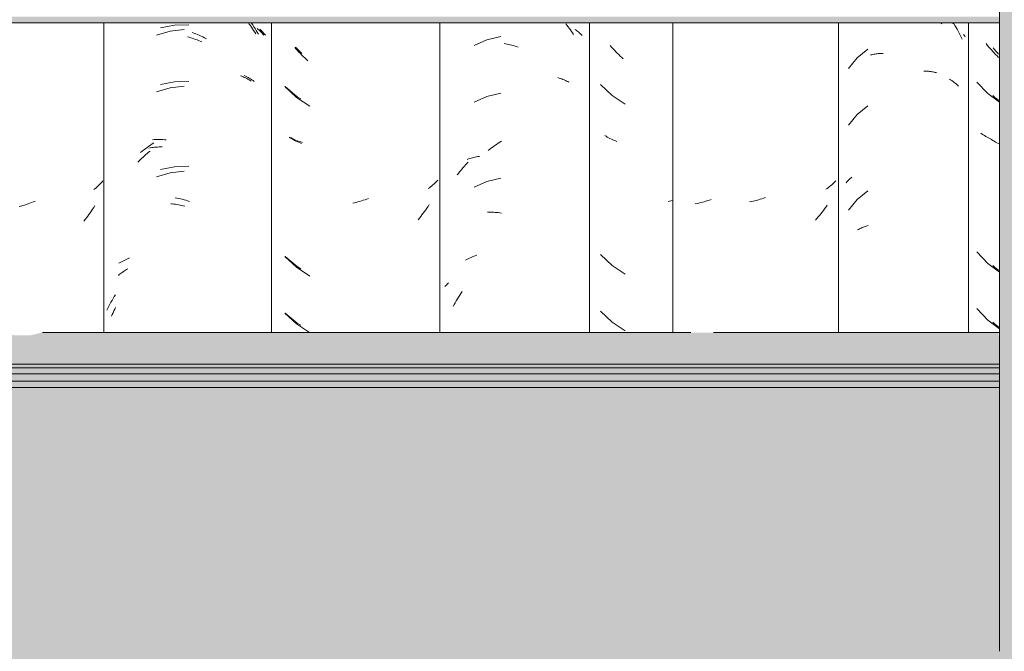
# Model space of a CAD drawing. Header units: metres. Extents: x -28.2 to -1.6, y -1.6 to 5.9.
# Tile 56 of 88: x -16.231 to -15.707, y 2.65 to 2.986. Entities that reach past the tile are written whole.
import ezdxf

# ---------------------------------------------------------------- set-up
doc = ezdxf.new("R2010")
doc.units = ezdxf.units.M
for name, color, linetype, lineweight in [('A-FLOR-PATT', 7, 'Continuous', 50), ('A-GLAZ-CWMG', 7, 'Continuous', 5), ('A-ROOF', 7, 'Continuous', 5), ('A-WALL-PATT', 7, 'Continuous', 5)]:
    doc.layers.add(name, color=color, linetype=linetype, lineweight=lineweight)

# ---------------------------------------------------------------- blocks, each defined once
blk = doc.blocks.new('FP_89-CASA 4')
at = {"layer": 'A-GLAZ-CWMG', "color": 9, "true_color": 0xc0c0c0}
for p, q in [((-16.79908, 2.97253), (-16.79977, 2.9734)), ((-16.79837, 2.97167), (-16.79908, 2.97253)), ((-16.79765, 2.97083), (-16.79837, 2.97167)), ((-16.79692, 2.97), (-16.79765, 2.97083)), ((-16.79619, 2.96918), (-16.79692, 2.97)), ((-16.79544, 2.96838), (-16.79619, 2.96918)), ((-16.79467, 2.96759), (-16.79544, 2.96838)), ((-16.7939, 2.96682), (-16.79467, 2.96759)), ((-16.79312, 2.96606), (-16.7939, 2.96682)), ((-16.80472, 2.95292), (-16.79888, 2.94685)), ((-16.79888, 2.94685), (-16.79254, 2.94215)), ((-16.80191, 2.92527), (-16.80256, 2.92572)), ((-16.80126, 2.92484), (-16.80191, 2.92527)), ((-16.80059, 2.92443), (-16.80126, 2.92484)), ((-16.79991, 2.92402), (-16.80059, 2.92443)), ((-16.79922, 2.92363), (-16.79991, 2.92402)), ((-16.79851, 2.92325), (-16.79922, 2.92363)), ((-16.7978, 2.92288), (-16.79851, 2.92325)), ((-16.79707, 2.92253), (-16.7978, 2.92288)), ((-16.79633, 2.92219), (-16.79707, 2.92253)), ((-16.80472, 2.86249), (-16.79888, 2.85643)), ((-16.79888, 2.85643), (-16.79254, 2.85172)), ((-16.80472, 2.83235), (-16.79888, 2.82628)), ((-16.79888, 2.82628), (-16.79254, 2.82158))]:
    blk.add_line(p, q, dxfattribs=at)
blk = doc.blocks.new('FP_90-CASA 4')
at = {"layer": 'A-GLAZ-CWMG', "color": 9, "true_color": 0xc0c0c0}
for p, q in [((-16.82387, 2.98451), (-16.82332, 2.98393)), ((-16.81751, 2.98427), (-16.81708, 2.98397)), ((-16.86269, 2.97045), (-16.86841, 2.96584)), ((-16.86123, 2.96734), (-16.86064, 2.96748)), ((-16.86064, 2.96748), (-16.86005, 2.9676)), ((-16.86005, 2.9676), (-16.85946, 2.96771)), ((-16.85946, 2.96771), (-16.85886, 2.96781)), ((-16.85886, 2.96781), (-16.85825, 2.9679)), ((-16.85825, 2.9679), (-16.85764, 2.96797)), ((-16.85764, 2.96797), (-16.85702, 2.96804)), ((-16.85702, 2.96804), (-16.8564, 2.96809)), ((-16.8564, 2.96809), (-16.85577, 2.96813)), ((-16.85577, 2.96813), (-16.85514, 2.96816)), ((-16.85514, 2.96816), (-16.8545, 2.96817)), ((-16.86841, 2.96584), (-16.87301, 2.96015)), ((-16.83293, 2.95876), (-16.83229, 2.95874)), ((-16.83229, 2.95874), (-16.83166, 2.95871)), ((-16.83166, 2.95871), (-16.83103, 2.95867)), ((-16.83103, 2.95867), (-16.83041, 2.95862)), ((-16.83041, 2.95862), (-16.82979, 2.95856)), ((-16.82979, 2.95856), (-16.82918, 2.95848)), ((-16.82918, 2.95848), (-16.82857, 2.95839)), ((-16.82857, 2.95839), (-16.82797, 2.95829)), ((-16.82797, 2.95829), (-16.82738, 2.95818)), ((-16.82738, 2.95818), (-16.82679, 2.95806)), ((-16.82679, 2.95806), (-16.8262, 2.95793)), ((-16.86269, 2.9403), (-16.86841, 2.9357)), ((-16.86841, 2.9357), (-16.87301, 2.93001)), ((-16.8742, 2.89937), (-16.87387, 2.89976)), ((-16.87387, 2.89976), (-16.87352, 2.90014)), ((-16.87352, 2.90014), (-16.87317, 2.90051)), ((-16.87317, 2.90051), (-16.8728, 2.90088)), ((-16.8728, 2.90088), (-16.87242, 2.90124)), ((-16.87242, 2.90124), (-16.87203, 2.9016)), ((-16.87203, 2.9016), (-16.87163, 2.90194)), ((-16.87163, 2.90194), (-16.87122, 2.90228)), ((-16.86269, 2.89509), (-16.86841, 2.89049)), ((-16.86841, 2.89049), (-16.87301, 2.88479)), ((-16.86817, 2.8742), (-16.86769, 2.87447)), ((-16.86769, 2.87447), (-16.8672, 2.87473)), ((-16.8672, 2.87473), (-16.8667, 2.87498)), ((-16.8667, 2.87498), (-16.86619, 2.87522)), ((-16.86619, 2.87522), (-16.86568, 2.87544)), ((-16.86568, 2.87544), (-16.86515, 2.87566)), ((-16.86515, 2.87566), (-16.86462, 2.87587)), ((-16.86462, 2.87587), (-16.86408, 2.87607)), ((-16.86408, 2.87607), (-16.86353, 2.87626)), ((-16.86353, 2.87626), (-16.86298, 2.87644)), ((-16.86298, 2.87644), (-16.86242, 2.8766))]:
    blk.add_line(p, q, dxfattribs=at)
blk = doc.blocks.new('FP_91-CASA 4')
at = {"layer": 'A-GLAZ-CWMG', "color": 9, "true_color": 0xc0c0c0}
for p, q in [((-16.88135, 2.89872), (-16.88192, 2.89822)), ((-16.88079, 2.89923), (-16.88135, 2.89872)), ((-16.88025, 2.89976), (-16.88079, 2.89923)), ((-16.87972, 2.90029), (-16.88025, 2.89976)), ((-16.88434, 2.89632), (-16.88497, 2.89587)), ((-16.88371, 2.89678), (-16.88434, 2.89632)), ((-16.8831, 2.89725), (-16.88371, 2.89678)), ((-16.8825, 2.89773), (-16.8831, 2.89725)), ((-16.88192, 2.89822), (-16.8825, 2.89773)), ((-16.92472, 2.8893), (-16.92567, 2.8891)), ((-16.92378, 2.8895), (-16.92472, 2.8893)), ((-16.92284, 2.88973), (-16.92378, 2.8895)), ((-16.9219, 2.88997), (-16.92284, 2.88973)), ((-16.92096, 2.89023), (-16.9219, 2.88997)), ((-16.92002, 2.89051), (-16.92096, 2.89023)), ((-16.91908, 2.8908), (-16.92002, 2.89051)), ((-16.91814, 2.89111), (-16.91908, 2.8908)), ((-16.9172, 2.89144), (-16.91814, 2.89111)), ((-16.88772, 2.88283), (-16.88842, 2.88196)), ((-16.88703, 2.8837), (-16.88772, 2.88283)), ((-16.88636, 2.88459), (-16.88703, 2.8837)), ((-16.8857, 2.88549), (-16.88636, 2.88459)), ((-16.88505, 2.88641), (-16.8857, 2.88549)), ((-16.88441, 2.88733), (-16.88505, 2.88641)), ((-16.88985, 2.88027), (-16.89058, 2.87945)), ((-16.88913, 2.88111), (-16.88985, 2.88027)), ((-16.88842, 2.88196), (-16.88913, 2.88111))]:
    blk.add_line(p, q, dxfattribs=at)
blk = doc.blocks.new('Rectangular Mullion - Telha Fibrocimento - Ondulada-V85-CASA 4')
at = {"layer": 'A-GLAZ-CWMG'}
for p, q in [((-16.87832, 2.81963), (-16.87832, 2.98442)), ((-16.8091, 2.81963), (-16.8091, 2.98442))]:
    blk.add_line(p, q, dxfattribs=at)
for name in ['FP_91-CASA 4', 'FP_90-CASA 4', 'FP_89-CASA 4']:
    blk.add_blockref(name, (0, 0), dxfattribs=at)
blk = doc.blocks.new('FP_100-CASA 4')
at = {"layer": 'A-GLAZ-CWMG', "color": 9, "true_color": 0xc0c0c0}
for p, q in [((-17.06132, 2.91916), (-17.06043, 2.91977)), ((-17.06043, 2.91977), (-17.05953, 2.92037)), ((-17.05953, 2.92037), (-17.05862, 2.92094)), ((-17.05862, 2.92094), (-17.05771, 2.9215)), ((-17.06482, 2.91655), (-17.06395, 2.91723)), ((-17.06395, 2.91723), (-17.06308, 2.91789)), ((-17.06308, 2.91789), (-17.0622, 2.91853)), ((-17.0622, 2.91853), (-17.06132, 2.91916)), ((-17.0768, 2.85816), (-17.0761, 2.85853)), ((-17.0761, 2.85853), (-17.07538, 2.85889)), ((-17.07538, 2.85889), (-17.07465, 2.85923)), ((-17.07465, 2.85923), (-17.07391, 2.85956)), ((-17.07391, 2.85956), (-17.07316, 2.85988)), ((-17.07316, 2.85988), (-17.0724, 2.86018)), ((-17.0724, 2.86018), (-17.07162, 2.86046)), ((-17.07162, 2.86046), (-17.07084, 2.86073)), ((-17.07929, 2.84047), (-17.07863, 2.84143)), ((-17.08293, 2.83447), (-17.08236, 2.8355)), ((-17.08236, 2.8355), (-17.08177, 2.83652)), ((-17.08177, 2.83652), (-17.08117, 2.83752)), ((-17.08117, 2.83752), (-17.08056, 2.83852)), ((-17.08056, 2.83852), (-17.07993, 2.8395)), ((-17.07993, 2.8395), (-17.07929, 2.84047)), ((-17.08349, 2.83343), (-17.08293, 2.83447))]:
    blk.add_line(p, q, dxfattribs=at)
blk = doc.blocks.new('FP_101-CASA 4')
at = {"layer": 'A-GLAZ-CWMG', "color": 9, "true_color": 0xc0c0c0}
for p, q in [((-17.16701, 2.97045), (-17.16774, 2.97128)), ((-17.16627, 2.96963), (-17.16701, 2.97045)), ((-17.16552, 2.96882), (-17.16627, 2.96963)), ((-17.16476, 2.96803), (-17.16552, 2.96882)), ((-17.164, 2.96725), (-17.16476, 2.96803)), ((-17.16322, 2.96649), (-17.164, 2.96725)), ((-17.16243, 2.96574), (-17.16322, 2.96649)), ((-17.16163, 2.96501), (-17.16243, 2.96574)), ((-17.16082, 2.96429), (-17.16163, 2.96501)), ((-17.17295, 2.95054), (-17.1668, 2.94478)), ((-17.1668, 2.94478), (-17.15977, 2.94011)), ((-17.16998, 2.92304), (-17.17066, 2.92345)), ((-17.16929, 2.92265), (-17.16998, 2.92304)), ((-17.16859, 2.92226), (-17.16929, 2.92265)), ((-17.16788, 2.9219), (-17.16859, 2.92226)), ((-17.16715, 2.92154), (-17.16788, 2.9219)), ((-17.16642, 2.9212), (-17.16715, 2.92154)), ((-17.16567, 2.92087), (-17.16642, 2.9212)), ((-17.16491, 2.92055), (-17.16567, 2.92087)), ((-17.16415, 2.92025), (-17.16491, 2.92055)), ((-17.09371, 2.89866), (-17.09427, 2.89815)), ((-17.09316, 2.89918), (-17.09371, 2.89866)), ((-17.09263, 2.89971), (-17.09316, 2.89918)), ((-17.09211, 2.90025), (-17.09263, 2.89971)), ((-17.09161, 2.90079), (-17.09211, 2.90025)), ((-17.09604, 2.89669), (-17.09666, 2.89622)), ((-17.09544, 2.89717), (-17.09604, 2.89669)), ((-17.09485, 2.89765), (-17.09544, 2.89717)), ((-17.09427, 2.89815), (-17.09485, 2.89765)), ((-17.13596, 2.88866), (-17.1369, 2.88845)), ((-17.13502, 2.88889), (-17.13596, 2.88866)), ((-17.13408, 2.88913), (-17.13502, 2.88889)), ((-17.13314, 2.8894), (-17.13408, 2.88913)), ((-17.1322, 2.88968), (-17.13314, 2.8894)), ((-17.13125, 2.88998), (-17.1322, 2.88968)), ((-17.13032, 2.89029), (-17.13125, 2.88998)), ((-17.12938, 2.89062), (-17.13032, 2.89029)), ((-17.12844, 2.89097), (-17.12938, 2.89062)), ((-17.09932, 2.8831), (-17.10001, 2.88222)), ((-17.09866, 2.884), (-17.09932, 2.8831)), ((-17.098, 2.88491), (-17.09866, 2.884)), ((-17.09736, 2.88582), (-17.098, 2.88491)), ((-17.09673, 2.88676), (-17.09736, 2.88582)), ((-17.09611, 2.8877), (-17.09673, 2.88676)), ((-17.1014, 2.88049), (-17.10212, 2.87964)), ((-17.1007, 2.88135), (-17.1014, 2.88049)), ((-17.10001, 2.88222), (-17.1007, 2.88135)), ((-17.17295, 2.86011), (-17.1668, 2.85435)), ((-17.1668, 2.85435), (-17.15977, 2.84968)), ((-17.17295, 2.82997), (-17.1668, 2.82421)), ((-17.1668, 2.82421), (-17.15991, 2.81963))]:
    blk.add_line(p, q, dxfattribs=at)
blk = doc.blocks.new('FP_102-CASA 4')
at = {"layer": 'A-GLAZ-CWMG', "color": 9, "true_color": 0xc0c0c0}
for p, q in [((-17.23176, 2.9832), (-17.23927, 2.9818)), ((-17.22413, 2.98344), (-17.23176, 2.9832)), ((-17.19077, 2.98432), (-17.19012, 2.98336)), ((-17.19012, 2.98336), (-17.18948, 2.98238)), ((-17.18948, 2.98238), (-17.18886, 2.98139)), ((-17.22235, 2.97932), (-17.22139, 2.97897)), ((-17.22139, 2.97897), (-17.22044, 2.97859)), ((-17.22044, 2.97859), (-17.2195, 2.9782)), ((-17.2195, 2.9782), (-17.21855, 2.97778)), ((-17.21855, 2.97778), (-17.21761, 2.97735)), ((-17.21761, 2.97735), (-17.21667, 2.97691)), ((-17.18886, 2.98139), (-17.18826, 2.98039)), ((-17.18826, 2.98039), (-17.18766, 2.97938)), ((-17.18766, 2.97938), (-17.18709, 2.97836)), ((-17.18638, 2.98103), (-17.18584, 2.98052)), ((-17.18584, 2.98052), (-17.18532, 2.98)), ((-17.18532, 2.98), (-17.18481, 2.97948)), ((-17.18481, 2.97948), (-17.18431, 2.97894)), ((-17.18431, 2.97894), (-17.18384, 2.9784)), ((-17.18384, 2.9784), (-17.18338, 2.97785)), ((-17.21667, 2.97691), (-17.21574, 2.97644)), ((-17.21574, 2.97644), (-17.2148, 2.97596)), ((-17.19474, 2.95642), (-17.19402, 2.95608)), ((-17.19402, 2.95608), (-17.19331, 2.95571)), ((-17.23176, 2.95306), (-17.23927, 2.95165)), ((-17.22413, 2.95329), (-17.23176, 2.95306)), ((-17.19331, 2.95571), (-17.19261, 2.95534)), ((-17.19261, 2.95534), (-17.19192, 2.95495)), ((-17.19192, 2.95495), (-17.19125, 2.95454)), ((-17.19125, 2.95454), (-17.19059, 2.95413)), ((-17.19059, 2.95413), (-17.18995, 2.9537)), ((-17.18995, 2.9537), (-17.18932, 2.95326)), ((-17.24546, 2.91877), (-17.24457, 2.91939)), ((-17.24457, 2.91939), (-17.24368, 2.92)), ((-17.24368, 2.92), (-17.24278, 2.9206)), ((-17.24349, 2.92223), (-17.24259, 2.92228)), ((-17.24259, 2.92228), (-17.24169, 2.92231)), ((-17.24169, 2.92231), (-17.24077, 2.92233)), ((-17.24077, 2.92233), (-17.23986, 2.92233)), ((-17.23986, 2.92233), (-17.23894, 2.92231)), ((-17.23894, 2.92231), (-17.23801, 2.92227)), ((-17.23801, 2.92227), (-17.23708, 2.92222)), ((-17.23708, 2.92222), (-17.23614, 2.92215)), ((-17.24976, 2.91537), (-17.24892, 2.91609)), ((-17.24892, 2.91609), (-17.24807, 2.91678)), ((-17.24807, 2.91678), (-17.2472, 2.91746)), ((-17.2472, 2.91746), (-17.24633, 2.91812)), ((-17.24633, 2.91812), (-17.24546, 2.91877)), ((-17.23176, 2.90785), (-17.23927, 2.90644)), ((-17.22413, 2.90808), (-17.23176, 2.90785)), ((-17.23143, 2.89137), (-17.23047, 2.89119)), ((-17.23047, 2.89119), (-17.22952, 2.89099)), ((-17.22952, 2.89099), (-17.22857, 2.89077)), ((-17.22857, 2.89077), (-17.22761, 2.89053)), ((-17.22761, 2.89053), (-17.22665, 2.89028)), ((-17.22665, 2.89028), (-17.2257, 2.89)), ((-17.2257, 2.89), (-17.22474, 2.88971)), ((-17.22474, 2.88971), (-17.22379, 2.8894)), ((-17.2614, 2.85652), (-17.26072, 2.85692)), ((-17.26072, 2.85692), (-17.26003, 2.8573)), ((-17.26003, 2.8573), (-17.25933, 2.85767)), ((-17.25933, 2.85767), (-17.25862, 2.85803)), ((-17.25862, 2.85803), (-17.25789, 2.85838)), ((-17.25789, 2.85838), (-17.25715, 2.85871)), ((-17.25715, 2.85871), (-17.2564, 2.85903)), ((-17.2564, 2.85903), (-17.25564, 2.85933)), ((-17.26614, 2.83468), (-17.26557, 2.83571)), ((-17.26557, 2.83571), (-17.26499, 2.83673)), ((-17.26499, 2.83673), (-17.26439, 2.83774)), ((-17.26439, 2.83774), (-17.26378, 2.83873)), ((-17.26378, 2.83873), (-17.26315, 2.83972)), ((-17.26775, 2.83153), (-17.26723, 2.83259)), ((-17.26723, 2.83259), (-17.26669, 2.83364)), ((-17.26669, 2.83364), (-17.26614, 2.83468))]:
    blk.add_line(p, q, dxfattribs=at)
blk = doc.blocks.new('FP_110-CASA 4')
at = {"layer": 'A-GLAZ-CWMG', "color": 9, "true_color": 0xc0c0c0}
for p, q in [((-16.79523, 2.97028), (-16.79593, 2.97115)), ((-16.79452, 2.96943), (-16.79523, 2.97028)), ((-16.7938, 2.96859), (-16.79452, 2.96943)), ((-16.79307, 2.96777), (-16.7938, 2.96859)), ((-16.79612, 2.94573), (-16.79503, 2.94461)), ((-16.79503, 2.94461), (-16.79302, 2.94314)), ((-16.79675, 2.92217), (-16.79743, 2.92258)), ((-16.79607, 2.92177), (-16.79675, 2.92217)), ((-16.79537, 2.92138), (-16.79607, 2.92177)), ((-16.79466, 2.92101), (-16.79537, 2.92138)), ((-16.79394, 2.92065), (-16.79466, 2.92101)), ((-16.79321, 2.9203), (-16.79394, 2.92065)), ((-16.79254, 2.92), (-16.79321, 2.9203)), ((-16.79612, 2.8553), (-16.79503, 2.85418)), ((-16.79503, 2.85418), (-16.79302, 2.85271)), ((-16.79612, 2.82515), (-16.79503, 2.82404)), ((-16.79503, 2.82404), (-16.79302, 2.82257))]:
    blk.add_line(p, q, dxfattribs=at)
blk = doc.blocks.new('FP_111-CASA 4')
at = {"layer": 'A-GLAZ-CWMG', "color": 9, "true_color": 0xc0c0c0}
for p, q in [((-16.8169, 2.98404), (-16.81629, 2.98303)), ((-16.81629, 2.98303), (-16.8157, 2.98201)), ((-16.8157, 2.98201), (-16.81513, 2.98098)), ((-16.81513, 2.98098), (-16.81456, 2.97994)), ((-16.81456, 2.97994), (-16.81402, 2.97889)), ((-16.81402, 2.97889), (-16.81348, 2.97783)), ((-16.81348, 2.97783), (-16.81297, 2.97677)), ((-16.81185, 2.97829), (-16.81149, 2.97785)), ((-16.81149, 2.97785), (-16.81114, 2.97741)), ((-16.81114, 2.97741), (-16.81079, 2.97697)), ((-16.81297, 2.97677), (-16.81247, 2.97569)), ((-16.81927, 2.95453), (-16.81862, 2.9541)), ((-16.81862, 2.9541), (-16.81798, 2.95366)), ((-16.81798, 2.95366), (-16.81735, 2.95322)), ((-16.81735, 2.95322), (-16.81673, 2.95275)), ((-16.81673, 2.95275), (-16.81613, 2.95228)), ((-16.81613, 2.95228), (-16.81555, 2.9518)), ((-16.81555, 2.9518), (-16.81497, 2.95131)), ((-16.81497, 2.95131), (-16.81442, 2.9508))]:
    blk.add_line(p, q, dxfattribs=at)
blk = doc.blocks.new('FP_112-CASA 4')
at = {"layer": 'A-GLAZ-CWMG', "color": 9, "true_color": 0xc0c0c0}
for p, q in [((-16.95357, 2.88834), (-16.95451, 2.88816)), ((-16.95263, 2.88855), (-16.95357, 2.88834)), ((-16.95169, 2.88877), (-16.95263, 2.88855)), ((-16.95075, 2.889), (-16.95169, 2.88877)), ((-16.94981, 2.88925), (-16.95075, 2.889)), ((-16.94887, 2.88952), (-16.94981, 2.88925)), ((-16.94792, 2.88981), (-16.94887, 2.88952)), ((-16.94698, 2.89012), (-16.94792, 2.88981)), ((-16.94605, 2.89044), (-16.94698, 2.89012))]:
    blk.add_line(p, q, dxfattribs=at)
blk = doc.blocks.new('Rectangular Mullion - Telha Fibrocimento - Ondulada-V99-CASA 4')
at = {"layer": 'A-GLAZ-CWMG'}
blk.add_line((-17.09057, 2.81963), (-17.09057, 2.98442), dxfattribs=at)
for name in ['FP_111-CASA 4', 'FP_102-CASA 4', 'FP_100-CASA 4', 'FP_101-CASA 4', 'FP_110-CASA 4', 'FP_112-CASA 4']:
    blk.add_blockref(name, (0, 0), dxfattribs=at)
blk = doc.blocks.new('FP_120-CASA 4')
at = {"layer": 'A-GLAZ-CWMG', "color": 9, "true_color": 0xc0c0c0}
for p, q in [((-16.99907, 2.97146), (-16.9998, 2.97229)), ((-16.99833, 2.97064), (-16.99907, 2.97146)), ((-16.99759, 2.96984), (-16.99833, 2.97064)), ((-16.99683, 2.96905), (-16.99759, 2.96984)), ((-16.99606, 2.96827), (-16.99683, 2.96905)), ((-16.99528, 2.96751), (-16.99606, 2.96827)), ((-16.99449, 2.96676), (-16.99528, 2.96751)), ((-16.99369, 2.96602), (-16.99449, 2.96676)), ((-16.99289, 2.9653), (-16.99369, 2.96602)), ((-17.00502, 2.95155), (-16.99886, 2.9458)), ((-16.99886, 2.9458), (-16.99184, 2.94112)), ((-17.00205, 2.92405), (-17.00273, 2.92446)), ((-17.00136, 2.92366), (-17.00205, 2.92405)), ((-17.00066, 2.92328), (-17.00136, 2.92366)), ((-16.99994, 2.92291), (-17.00066, 2.92328)), ((-16.99922, 2.92256), (-16.99994, 2.92291)), ((-16.99848, 2.92221), (-16.99922, 2.92256)), ((-16.99773, 2.92188), (-16.99848, 2.92221)), ((-16.99698, 2.92157), (-16.99773, 2.92188)), ((-16.99621, 2.92127), (-16.99698, 2.92157)), ((-16.96819, 2.88952), (-16.969, 2.88935)), ((-16.96738, 2.88971), (-16.96819, 2.88952)), ((-16.96657, 2.88991), (-16.96738, 2.88971)), ((-17.00502, 2.86112), (-16.99886, 2.85537)), ((-16.99886, 2.85537), (-16.99184, 2.85069)), ((-17.00502, 2.83097), (-16.99886, 2.82523)), ((-16.99886, 2.82523), (-16.99184, 2.82055))]:
    blk.add_line(p, q, dxfattribs=at)
blk = doc.blocks.new('FP_121-CASA 4')
at = {"layer": 'A-GLAZ-CWMG', "color": 9, "true_color": 0xc0c0c0}
for p, q in [((-17.02352, 2.98389), (-17.02288, 2.98311)), ((-17.02288, 2.98311), (-17.02225, 2.98232)), ((-17.02225, 2.98232), (-17.02164, 2.98151)), ((-17.0581, 2.9772), (-17.06542, 2.97538)), ((-17.02164, 2.98151), (-17.02103, 2.9807)), ((-17.02103, 2.9807), (-17.02044, 2.97987)), ((-17.02044, 2.97987), (-17.01985, 2.97904)), ((-17.01985, 2.97904), (-17.01928, 2.97819)), ((-17.0185, 2.98094), (-17.01799, 2.98057)), ((-17.01799, 2.98057), (-17.0175, 2.98019)), ((-17.0175, 2.98019), (-17.01702, 2.97981)), ((-17.01702, 2.97981), (-17.01655, 2.97941)), ((-17.01655, 2.97941), (-17.01609, 2.97901)), ((-17.01609, 2.97901), (-17.01564, 2.9786)), ((-17.01564, 2.9786), (-17.0152, 2.97818)), ((-17.0152, 2.97818), (-17.01478, 2.97775)), ((-17.06542, 2.97538), (-17.07231, 2.97232)), ((-17.05635, 2.97344), (-17.05552, 2.9733)), ((-17.05552, 2.9733), (-17.05468, 2.97313)), ((-17.05468, 2.97313), (-17.05384, 2.97295)), ((-17.05384, 2.97295), (-17.053, 2.97275)), ((-17.053, 2.97275), (-17.05216, 2.97254)), ((-17.05216, 2.97254), (-17.05132, 2.97231)), ((-17.05132, 2.97231), (-17.05048, 2.97206)), ((-17.05048, 2.97206), (-17.04964, 2.9718)), ((-17.04964, 2.9718), (-17.0488, 2.97152)), ((-17.0277, 2.95526), (-17.027, 2.95504)), ((-17.027, 2.95504), (-17.02631, 2.95481)), ((-17.02631, 2.95481), (-17.02563, 2.95456)), ((-17.02563, 2.95456), (-17.02496, 2.9543)), ((-17.02496, 2.9543), (-17.0243, 2.95403)), ((-17.0243, 2.95403), (-17.02365, 2.95374)), ((-17.02365, 2.95374), (-17.02301, 2.95345)), ((-17.02301, 2.95345), (-17.02238, 2.95314)), ((-17.02238, 2.95314), (-17.02176, 2.95281)), ((-17.0581, 2.94706), (-17.06542, 2.94524)), ((-17.06542, 2.94524), (-17.07231, 2.94218)), ((-17.07745, 2.90816), (-17.07678, 2.90889)), ((-17.07678, 2.90889), (-17.0761, 2.90962)), ((-17.0761, 2.90962), (-17.0754, 2.91033)), ((-17.07602, 2.91179), (-17.07532, 2.91203)), ((-17.07532, 2.91203), (-17.07462, 2.91224)), ((-17.07462, 2.91224), (-17.07391, 2.91245)), ((-17.07391, 2.91245), (-17.07319, 2.91264)), ((-17.07319, 2.91264), (-17.07246, 2.91281)), ((-17.07246, 2.91281), (-17.07173, 2.91297)), ((-17.07173, 2.91297), (-17.07099, 2.91312)), ((-17.07099, 2.91312), (-17.07024, 2.91325)), ((-17.07024, 2.91325), (-17.06948, 2.91337)), ((-17.08127, 2.90347), (-17.08066, 2.90428)), ((-17.08066, 2.90428), (-17.08004, 2.90508)), ((-17.08004, 2.90508), (-17.07941, 2.90587)), ((-17.07941, 2.90587), (-17.07877, 2.90664)), ((-17.07877, 2.90664), (-17.07811, 2.90741)), ((-17.07811, 2.90741), (-17.07745, 2.90816)), ((-17.06542, 2.90002), (-17.07231, 2.89697)), ((-17.0581, 2.90185), (-17.06542, 2.90002)), ((-17.0651, 2.88362), (-17.0643, 2.88364)), ((-17.0643, 2.88364), (-17.0635, 2.88364)), ((-17.0635, 2.88364), (-17.06269, 2.88363)), ((-17.06269, 2.88363), (-17.06188, 2.8836)), ((-17.06188, 2.8836), (-17.06106, 2.88356)), ((-17.06106, 2.88356), (-17.06024, 2.8835)), ((-17.06024, 2.8835), (-17.05942, 2.88343)), ((-17.05942, 2.88343), (-17.05859, 2.88334)), ((-17.05859, 2.88334), (-17.05776, 2.88323)), ((-17.08624, 2.84566), (-17.08582, 2.84602)), ((-17.08782, 2.84415), (-17.08744, 2.84454)), ((-17.08744, 2.84454), (-17.08705, 2.84492)), ((-17.08705, 2.84492), (-17.08665, 2.84529)), ((-17.08665, 2.84529), (-17.08624, 2.84566))]:
    blk.add_line(p, q, dxfattribs=at)
blk = doc.blocks.new('FP_122-CASA 4')
at = {"layer": 'A-GLAZ-CWMG', "color": 9, "true_color": 0xc0c0c0}
for p, q in [((-17.16653, 2.97068), (-17.16739, 2.97156)), ((-17.16566, 2.96981), (-17.16653, 2.97068)), ((-17.16478, 2.96895), (-17.16566, 2.96981)), ((-17.16389, 2.96812), (-17.16478, 2.96895)), ((-17.17289, 2.95051), (-17.16641, 2.94512)), ((-17.16641, 2.94512), (-17.16455, 2.94403)), ((-17.16966, 2.92315), (-17.17046, 2.92356)), ((-17.16884, 2.92275), (-17.16966, 2.92315)), ((-17.168, 2.92237), (-17.16884, 2.92275)), ((-17.16716, 2.92201), (-17.168, 2.92237)), ((-17.1663, 2.92167), (-17.16716, 2.92201)), ((-17.16543, 2.92134), (-17.1663, 2.92167)), ((-17.16454, 2.92103), (-17.16543, 2.92134)), ((-17.16365, 2.92074), (-17.16454, 2.92103)), ((-17.17289, 2.86008), (-17.16641, 2.85469)), ((-17.16641, 2.85469), (-17.16455, 2.8536)), ((-17.17289, 2.82993), (-17.16641, 2.82455)), ((-17.16641, 2.82455), (-17.16455, 2.82346))]:
    blk.add_line(p, q, dxfattribs=at)
blk = doc.blocks.new('FP_123-CASA 4')
at = {"layer": 'A-GLAZ-CWMG', "color": 9, "true_color": 0xc0c0c0}
for p, q in [((-17.19243, 2.98442), (-17.19195, 2.98379)), ((-17.19195, 2.98379), (-17.19135, 2.98296)), ((-17.19135, 2.98296), (-17.19077, 2.98212)), ((-17.23411, 2.97995), (-17.24139, 2.97778)), ((-17.22657, 2.98092), (-17.23411, 2.97995)), ((-17.2248, 2.97697), (-17.22395, 2.97673)), ((-17.19077, 2.98212), (-17.19019, 2.98127)), ((-17.19019, 2.98127), (-17.18962, 2.98041)), ((-17.18962, 2.98041), (-17.18907, 2.97954)), ((-17.18907, 2.97954), (-17.18852, 2.97866)), ((-17.18777, 2.98137), (-17.18722, 2.98091)), ((-17.18722, 2.98091), (-17.18668, 2.98044)), ((-17.18668, 2.98044), (-17.18615, 2.97996)), ((-17.18615, 2.97996), (-17.18564, 2.97947)), ((-17.18564, 2.97947), (-17.18514, 2.97897)), ((-17.18514, 2.97897), (-17.18466, 2.97846)), ((-17.18466, 2.97846), (-17.18419, 2.97794)), ((-17.22395, 2.97673), (-17.22311, 2.97647)), ((-17.22311, 2.97647), (-17.22226, 2.9762)), ((-17.22226, 2.9762), (-17.22142, 2.97592)), ((-17.22142, 2.97592), (-17.22057, 2.97562)), ((-17.22057, 2.97562), (-17.21973, 2.9753)), ((-17.21973, 2.9753), (-17.21889, 2.97497)), ((-17.21889, 2.97497), (-17.21805, 2.97463)), ((-17.21805, 2.97463), (-17.21721, 2.97427)), ((-17.19658, 2.95626), (-17.19591, 2.95599)), ((-17.22657, 2.95077), (-17.23411, 2.94981)), ((-17.19591, 2.95599), (-17.19524, 2.95571)), ((-17.19524, 2.95571), (-17.19459, 2.95542)), ((-17.19459, 2.95542), (-17.19394, 2.95512)), ((-17.19394, 2.95512), (-17.19331, 2.9548)), ((-17.19331, 2.9548), (-17.19269, 2.95447)), ((-17.19269, 2.95447), (-17.19207, 2.95414)), ((-17.19207, 2.95414), (-17.19147, 2.95379)), ((-17.19147, 2.95379), (-17.19088, 2.95343)), ((-17.23411, 2.94981), (-17.24139, 2.94763)), ((-17.24773, 2.91368), (-17.24699, 2.91433)), ((-17.24699, 2.91433), (-17.24625, 2.91497)), ((-17.24625, 2.91497), (-17.2455, 2.91559)), ((-17.2455, 2.91559), (-17.24474, 2.91621)), ((-17.24542, 2.91776), (-17.24466, 2.91789)), ((-17.24466, 2.91789), (-17.24389, 2.91801)), ((-17.24389, 2.91801), (-17.24312, 2.91812)), ((-17.24312, 2.91812), (-17.24235, 2.91821)), ((-17.24235, 2.91821), (-17.24156, 2.91829)), ((-17.24156, 2.91829), (-17.24077, 2.91835)), ((-17.24077, 2.91835), (-17.23998, 2.9184)), ((-17.23998, 2.9184), (-17.23918, 2.91843)), ((-17.23918, 2.91843), (-17.23838, 2.91845)), ((-17.25128, 2.91021), (-17.25059, 2.91093)), ((-17.25059, 2.91093), (-17.24989, 2.91164)), ((-17.24989, 2.91164), (-17.24918, 2.91233)), ((-17.24918, 2.91233), (-17.24846, 2.91301)), ((-17.24846, 2.91301), (-17.24773, 2.91368)), ((-17.23411, 2.90459), (-17.24139, 2.90242)), ((-17.22657, 2.90556), (-17.23411, 2.90459)), ((-17.23378, 2.88815), (-17.23295, 2.88807)), ((-17.23295, 2.88807), (-17.23212, 2.88798)), ((-17.23212, 2.88798), (-17.23129, 2.88787)), ((-17.23129, 2.88787), (-17.23045, 2.88775)), ((-17.23045, 2.88775), (-17.22961, 2.88761)), ((-17.22961, 2.88761), (-17.22877, 2.88746)), ((-17.22877, 2.88746), (-17.22792, 2.88729)), ((-17.22792, 2.88729), (-17.22708, 2.88711)), ((-17.22708, 2.88711), (-17.22624, 2.88691)), ((-17.26061, 2.85085), (-17.26007, 2.85126)), ((-17.26007, 2.85126), (-17.25952, 2.85166)), ((-17.25952, 2.85166), (-17.25897, 2.85205)), ((-17.25897, 2.85205), (-17.2584, 2.85242)), ((-17.2584, 2.85242), (-17.25781, 2.85279)), ((-17.25781, 2.85279), (-17.25722, 2.85315)), ((-17.25722, 2.85315), (-17.25662, 2.8535)), ((-17.26164, 2.85001), (-17.26113, 2.85043)), ((-17.26113, 2.85043), (-17.26061, 2.85085)), ((-17.26445, 2.83017), (-17.26401, 2.83112)), ((-17.26401, 2.83112), (-17.26357, 2.83206)), ((-17.26357, 2.83206), (-17.26311, 2.833)), ((-17.26527, 2.82826), (-17.26486, 2.82922)), ((-17.26486, 2.82922), (-17.26445, 2.83017))]:
    blk.add_line(p, q, dxfattribs=at)
blk = doc.blocks.new('FP_124-CASA 4')
at = {"layer": 'A-GLAZ-CWMG', "color": 9, "true_color": 0xc0c0c0}
for p, q in [((-17.27133, 2.8987), (-17.27186, 2.89817)), ((-17.27081, 2.89924), (-17.27133, 2.8987)), ((-17.27032, 2.89979), (-17.27081, 2.89924)), ((-17.26983, 2.90035), (-17.27032, 2.89979)), ((-17.27411, 2.89614), (-17.2747, 2.89566)), ((-17.27352, 2.89663), (-17.27411, 2.89614)), ((-17.27295, 2.89713), (-17.27352, 2.89663)), ((-17.2724, 2.89765), (-17.27295, 2.89713)), ((-17.27186, 2.89817), (-17.2724, 2.89765)), ((-17.30973, 2.88808), (-17.31067, 2.88777)), ((-17.30879, 2.8884), (-17.30973, 2.88808)), ((-17.30786, 2.88875), (-17.30879, 2.8884)), ((-17.30692, 2.88911), (-17.30786, 2.88875)), ((-17.30599, 2.88949), (-17.30692, 2.88911)), ((-17.31349, 2.88694), (-17.31444, 2.88669)), ((-17.31255, 2.88719), (-17.31349, 2.88694)), ((-17.31161, 2.88747), (-17.31255, 2.88719)), ((-17.31067, 2.88777), (-17.31161, 2.88747)), ((-17.27665, 2.88338), (-17.2773, 2.88247)), ((-17.27601, 2.8843), (-17.27665, 2.88338)), ((-17.27538, 2.88524), (-17.27601, 2.8843)), ((-17.27477, 2.88619), (-17.27538, 2.88524)), ((-17.27417, 2.88715), (-17.27477, 2.88619)), ((-17.27932, 2.8798), (-17.28002, 2.87893)), ((-17.27863, 2.88068), (-17.27932, 2.8798)), ((-17.27796, 2.88156), (-17.27863, 2.88068)), ((-17.2773, 2.88247), (-17.27796, 2.88156))]:
    blk.add_line(p, q, dxfattribs=at)
blk = doc.blocks.new('Rectangular Mullion - Telha Fibrocimento - Ondulada-V113-CASA 4')
at = {"layer": 'A-GLAZ-CWMG'}
for p, q in [((-17.2694, 2.81963), (-17.2694, 2.98442)), ((-17.18013, 2.81963), (-17.18013, 2.98442)), ((-17.01081, 2.81963), (-17.01081, 2.98442)), ((-16.96657, 2.81963), (-16.96657, 2.98442))]:
    blk.add_line(p, q, dxfattribs=at)
for name in ['FP_123-CASA 4', 'FP_122-CASA 4', 'FP_121-CASA 4', 'FP_120-CASA 4', 'FP_124-CASA 4']:
    blk.add_blockref(name, (0, 0), dxfattribs=at)
blk = doc.blocks.new('LONGARINA_STEEL_FRAME - LONGARINA_STEEL_FRAME-1917798-CASA 4')
at = {"layer": 'A-ROOF', "true_color": 0x9fa09c}
blk.add_hatch(color=253, dxfattribs=at).paths.add_polyline_path([(-16.75754, 2.65), (-16.75754, 3.68355), (-16.79254, 3.68355), (-16.79254, 2.65)])
h = blk.add_hatch(color=253, dxfattribs=at)
h.paths.add_polyline_path([(-15.65174, 2.98442), (-15.50504, 2.98442), (-15.50504, 2.98769), (-16.75754, 2.98769), (-16.75754, 2.98442), (-15.65943, 2.98442)])
h.paths.add_polyline_path([(-18.04504, 2.98442), (-16.79254, 2.98442), (-16.79302, 2.98769), (-18.04504, 2.98769)])
h = blk.add_hatch(color=253, dxfattribs=at)
h.paths.add_polyline_path([(-15.63457, 2.80282), (-15.50504, 2.80282), (-15.50504, 2.81963), (-15.64307, 2.81963), (-15.65174, 2.81813), (-15.66207, 2.81828), (-15.66724, 2.81963), (-16.19607, 2.81963), (-16.20276, 2.8181), (-16.21507, 2.81828), (-16.22024, 2.81963), (-16.74907, 2.81963), (-16.75754, 2.81812), (-16.75754, 2.80282), (-15.63468, 2.80282)])
h.paths.add_polyline_path([(-18.04504, 2.80282), (-16.79254, 2.80282), (-16.79302, 2.81963), (-17.30207, 2.81963), (-17.30876, 2.8181), (-17.32107, 2.81828), (-17.32624, 2.81963), (-18.04504, 2.81963), (-18.04504, 2.80786)])
h = blk.add_hatch(color=253, dxfattribs=at)
h.paths.add_polyline_path([(-18.04504, 2.80084), (-16.79254, 2.80084), (-16.79254, 2.80282), (-18.04504, 2.80282)])
h.paths.add_polyline_path([(-15.50504, 2.80084), (-15.50504, 2.80282), (-16.75754, 2.80282), (-16.75754, 2.80084), (-15.63594, 2.80084)])
h = blk.add_hatch(color=253, dxfattribs=at)
h.paths.add_polyline_path([(-16.92279, 2.79758), (-16.79254, 2.79758), (-16.79254, 2.80084), (-18.04504, 2.80084), (-18.04504, 2.79758), (-16.94115, 2.79758)])
h.paths.add_polyline_path([(-15.50504, 2.79758), (-15.50504, 2.80084), (-16.75754, 2.80084), (-16.75754, 2.79758), (-15.63821, 2.79758)])
h = blk.add_hatch(color=253, dxfattribs=at)
h.paths.add_polyline_path([(-16.91116, 2.79372), (-16.79254, 2.79372), (-16.79254, 2.79758), (-18.04504, 2.79758), (-18.04504, 2.79372), (-16.9183, 2.79372)])
h.paths.add_polyline_path([(-15.50504, 2.79372), (-15.50504, 2.79758), (-16.75754, 2.79758), (-16.75754, 2.79372), (-15.64089, 2.79372)])
h = blk.add_hatch(color=253, dxfattribs=at)
h.paths.add_polyline_path([(-15.50504, 2.79046), (-15.50504, 2.79372), (-16.75754, 2.79372), (-16.75754, 2.79046), (-15.64316, 2.79046)])
h.paths.add_polyline_path([(-18.04504, 2.79046), (-16.79254, 2.79046), (-16.79254, 2.79372), (-18.04504, 2.79372)])
at = {"layer": 'A-ROOF'}
for p, q in [((-16.79254, 2.65), (-16.79254, 3.68355)), ((-16.79254, 2.98442), (-18.04504, 2.98442)), ((-16.95694, 2.81963), (-17.30207, 2.81963)), ((-16.79254, 2.81963), (-16.94482, 2.81963)), ((-16.79254, 2.80282), (-18.04504, 2.80282)), ((-16.79254, 2.80084), (-18.04504, 2.80084)), ((-16.79254, 2.79758), (-18.04504, 2.79758)), ((-16.79254, 2.79372), (-18.04504, 2.79372)), ((-16.79254, 2.79046), (-18.04504, 2.79046))]:
    blk.add_line(p, q, dxfattribs=at)

msp = doc.modelspace()

# ---------------------------------------------------------------- hatches: boundary and pattern name
at = {"layer": 'A-FLOR-PATT', "lineweight": 5, "true_color": 0x808080}
h = msp.add_hatch(dxfattribs=at)
h.set_pattern_fill('FP_2', color=8, style=0, pattern_type=2)
h.set_pattern_definition([(0, (-13.49178, 2.812), (0.2032, 0.0508), [0.01676, -0.13564, 0.01676, -0.13564, -0.8128]), (0, (-13.49178, 2.812), (0.2032, 0.0508), [-0.3048, 0.01676, -0.28804, 0.01676, -0.13564, -0.3556]), (0, (-13.49178, 2.812), (0.2032, 0.0508), [-0.762, 0.01676, -0.08484, 0.01676, -0.23724]), (120, (-13.41578, 2.838), (-0.1455941, 0.15057636), [0.01676, -0.13564, 0.01676, -0.13564, -0.8128]), (120, (-13.41578, 2.838), (-0.1455941, 0.15057636), [-0.3048, 0.01676, -0.28804, 0.01676, -0.13564, -0.3556]), (120, (-13.41578, 2.838), (-0.1455941, 0.15057636), [-0.762, 0.01676, -0.08484, 0.01676, -0.23724]), (240, (-13.38978, 2.939), (-0.0576059, -0.20137636), [0.01676, -0.13564, 0.01676, -0.13564, -0.8128]), (240, (-13.38978, 2.939), (-0.0576059, -0.20137636), [-0.3048, 0.01676, -0.28804, 0.01676, -0.13564, -0.3556]), (240, (-13.38978, 2.939), (-0.0576059, -0.20137636), [-0.762, 0.01676, -0.08484, 0.01676, -0.23724])])
h.paths.add_polyline_path([(-16.86435, 2.53), (-10.31182, 2.53), (-10.31182, 2.65), (-16.99182, 2.65), (-16.99182, 2.53)])
at = {"layer": 'A-WALL-PATT', "true_color": 0xd6d6d6}
h = msp.add_hatch(color=254, dxfattribs=at)
h.paths.add_polyline_path([(-16.96182, 2.65), (-15.70932, 2.65), (-15.70932, 2.79046), (-16.96182, 2.79046), (-16.96182, 2.76479)])
h.paths.add_polyline_path([(-15.02768, 2.65), (-14.42182, 2.65), (-14.42182, 2.79046), (-15.67432, 2.79046), (-15.67432, 2.65), (-15.18074, 2.65)])

# ---------------------------------------------------------------- block references
at = {"layer": 'A-GLAZ-CWMG'}
for name in ['Rectangular Mullion - Telha Fibrocimento - Ondulada-V113-CASA 4', 'Rectangular Mullion - Telha Fibrocimento - Ondulada-V99-CASA 4', 'Rectangular Mullion - Telha Fibrocimento - Ondulada-V85-CASA 4']:
    msp.add_blockref(name, (1.08322, 0), dxfattribs=at)
at = {"layer": 'A-ROOF'}
msp.add_blockref('LONGARINA_STEEL_FRAME - LONGARINA_STEEL_FRAME-1917798-CASA 4', (1.08322, 0), dxfattribs=at)

doc.saveas('drawing.dxf')
